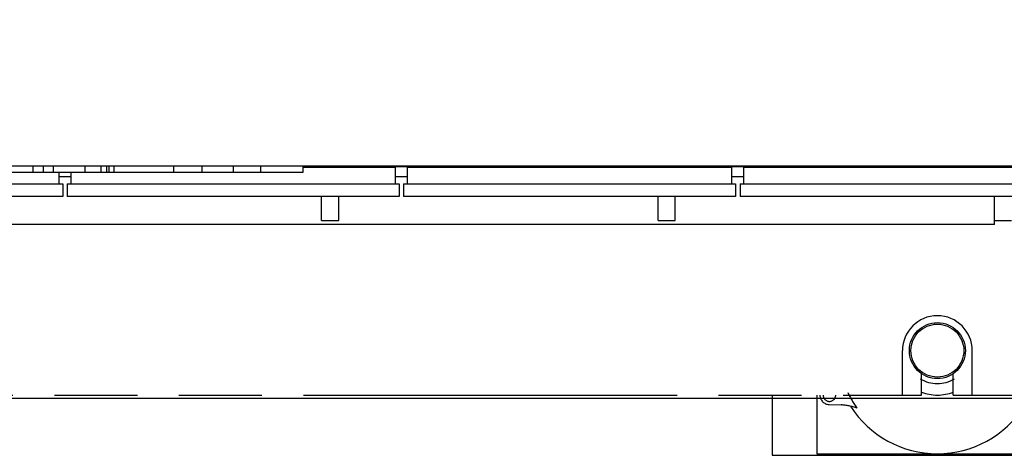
# Model space of a CAD drawing. Header units: millimetres. Extents: x 0 to 1189, y 0 to 841.
# Tile 51 of 103: x 819 to 896, y 192 to 226. Entities that reach past the tile are written whole.
import ezdxf
from ezdxf.enums import TextEntityAlignment as Align

# ---------------------------------------------------------------- set-up
doc = ezdxf.new("R2010")
doc.units = ezdxf.units.MM
doc.header["$LTSCALE"] = 65.395
doc.linetypes.add('PHANTOM', pattern=[0.8, 0.45, -0.05, 0.1, -0.05, 0.1, -0.05])
doc.layers.get('0').update_dxf_attribs({"linetype": 'CONTINUOUS'})
for name, color, linetype in [('1937_111000_09_SIMPLE1_D_ABL646', 7, 'CONTINUOUS'), ('1937_111000_09_SIMPLE1_T1_D_PBL647', 7, 'CONTINUOUS'), ('1937_111200_09_SIMPLE1_B_ABL650', 7, 'CONTINUOUS'), ('1937_111200_09_SIMPLE1_T7_B_PBL718', 7, 'CONTINUOUS'), ('1937_111200_09_SIMPLE1_T7_B_PBL723', 7, 'CONTINUOUS'), ('1937_111200_09_SIMPLE1_T7_B_PBL724', 7, 'CONTINUOUS'), ('1937_111200_09_SIMPLE1_T7_B_PBL725', 7, 'CONTINUOUS'), ('32067_000000_TLKGS_MARKETING_ABL629', 7, 'CONTINUOUS'), ('32067_030000_TLKGS_V_ABL640', 7, 'CONTINUOUS'), ('32067_100000_TLKGS_V_ABL641', 7, 'CONTINUOUS'), ('32067_152000_01_SIMPLE1_T1_X_PBL643', 7, 'CONTINUOUS'), ('32067_152000_01_SIMPLE1_T2_X_PBL698', 7, 'CONTINUOUS'), ('32067_152000_01_SIMPLE1_X_ABL642', 7, 'CONTINUOUS'), ('32067_171000_01_SIMPLE1_T1_X_PBL673', 7, 'CONTINUOUS'), ('32067_171000_01_SIMPLE1_X_ABL668', 7, 'CONTINUOUS'), ('32067_300000_TLKGS_V_ABL653', 7, 'CONTINUOUS'), ('32067_390200_01_SIMPLE1_T1_X_PBL655', 7, 'CONTINUOUS'), ('32067_390200_01_SIMPLE1_X_ABL654', 7, 'CONTINUOUS'), ('top_7_VBL628', 7, 'CONTINUOUS')]:
    doc.layers.add(name, color=color, linetype=linetype)
doc.styles.get("Standard").update_dxf_attribs({"font": 'txt', "width": 0.6})
doc.dimstyles.new('DIMSTYLE_2', dxfattribs={"dimtxt": 3.5, "dimasz": 3.5, "dimexe": 1.8, "dimexo": 0, "dimgap": 0.875, "dimtad": 1, "dimdec": 0, "dimlfac": 20, "dimdsep": 46, "dimtxsty": 'Standard', "dimblk": '_FILLED', "dimblk1": '_FILLED', "dimblk2": '_FILLED', "dimcen": 0.09, "dimadec": 0, "dimazin": 0, "dimtp": 2, "dimtm": 2, "dimtfac": 1, "dimtdec": 0, "dimtofl": 0, "dimtmove": 0, "dimatfit": 3, "dimldrblk": '_FILLED', "dimfxl": 1, "dimtolj": 1, "dimarcsym": 0})

# ---------------------------------------------------------------- blocks, each defined once
blk = doc.blocks.new('_FILLED')
at = {"color": 0, "linetype": 'ByBlock'}
blk.add_solid([(0, 0), (-1, 0.167), (-1, -0.167)], dxfattribs=at)
blk = doc.blocks.new('*D2')
at = {"color": 2, "linetype": 'Continuous'}
for p, q in [((940.557, 305.65), (695.6, 305.65)), ((697.4, 305.65), (697.4, 250.94)), ((697.4, 196.231), (697.4, 250.94)), ((924.363, 196.231), (695.6, 196.231))]:
    blk.add_line(p, q, dxfattribs=at)
at = {"color": 2, "linetype": 'Continuous', "xscale": 3.5, "yscale": 3.5, "zscale": 3.5}
for p, rotation in [((697.4, 305.65), 90), ((697.4, 196.231), 270)]:
    blk.add_blockref('_FILLED', p, dxfattribs=dict(at, rotation=rotation))
at = {"color": 2, "linetype": 'Continuous', "width": 0.636905}
blk.add_text('2188', height=3.5, rotation=90, dxfattribs=at).set_placement((696.525, 250.94), align=Align.CENTER)
blk = doc.blocks.new('32067_152000_01_SIMPLE1_T1_X_PBL643', base_point=(821.2, 250))
at = {"layer": '32067_152000_01_SIMPLE1_T1_X_PBL643', "color": 8, "linetype": 'PHANTOM'}
for p, q in [((888.25, 196.5), (888.25, 200)), ((893.75, 196.5), (893.75, 200)), ((889.75, 196.5), (889.75, 198.19)), ((892.25, 196.5), (892.25, 198.19)), ((788.75, 196.5), (889.75, 196.5)), ((892.25, 196.5), (906.325, 196.5))]:
    blk.add_line(p, q, dxfattribs=at)
blk.add_arc((891, 200), 2.75, 0, 180, dxfattribs=at)
blk = doc.blocks.new('32067_152000_01_SIMPLE1_T2_X_PBL698', base_point=(891, 196.979))
at = {"layer": '32067_152000_01_SIMPLE1_T2_X_PBL698', "color": 8, "linetype": 'PHANTOM'}
for p, q in [((878, 196.5), (878, 191.75)), ((881.5, 196.5), (881.5, 191.875)), ((900.5, 191.875), (900.5, 196.5)), ((904, 191.75), (904, 196.5)), ((882.479, 195.75), (883.424, 195.724)), ((898.576, 195.724), (899.521, 195.75)), ((878, 191.75), (904, 191.75)), ((881.5, 191.875), (900.5, 191.875))]:
    blk.add_line(p, q, dxfattribs=at)
for radius in [2.207, 2.085]:
    blk.add_circle((891, 200), radius, dxfattribs=at)
for centre, radius, start, end in [((891, 200), 2.598, 238.92146, 301.07854), ((882.5, 196.5), 0.75, 179.99137, 268.382), ((882.5, 196.5), 0.5, 180, 360), ((891, 200), 7.788, 205.00497, 215.71532), ((891, 200), 3.5, 249.01327, 290.98673), ((891, 200), 7.788, 324.28468, 334.99503), ((899.5, 196.5), 0.5, 180, 360), ((899.5, 196.5), 0.75, 271.618, 0.00863), ((883.325, 192.225), 3.5, 67.28581, 88.382), ((891, 200), 8.125, 212.57357, 327.42643), ((898.675, 192.225), 3.5, 91.618, 112.71419)]:
    blk.add_arc(centre, radius, start, end, dxfattribs=at)
blk = doc.blocks.new('32067_152000_01_SIMPLE1_X_ABL642', base_point=(821.2, 250))
at = {"layer": '32067_152000_01_SIMPLE1_T1_X_PBL643'}
blk.add_blockref('32067_152000_01_SIMPLE1_T1_X_PBL643', (821.2, 250), dxfattribs=at)
at = {"layer": '32067_152000_01_SIMPLE1_T2_X_PBL698'}
blk.add_blockref('32067_152000_01_SIMPLE1_T2_X_PBL698', (891, 196.979), dxfattribs=at)
blk = doc.blocks.new('1937_111000_09_SIMPLE1_T1_D_PBL647', base_point=(817.95, 248.521))
at = {"layer": '1937_111000_09_SIMPLE1_T1_D_PBL647', "color": 7, "linetype": 'Continuous'}
blk.add_line((841.022, 214.5), (903.4, 214.5), dxfattribs=at)
for centre, start, end in [((845.5, 215), 214.63949, 218.51591), ((845.5, 215), 321.48409, 325.36051), ((856, 215), 214.63949, 218.51591), ((856, 215), 321.48409, 325.36051), ((866.5, 215), 214.63949, 218.51591), ((866.5, 215), 321.48409, 325.36051), ((872, 215), 214.63949, 218.51591), ((872, 215), 321.48409, 325.36051), ((882.5, 215), 214.63949, 218.51591), ((882.5, 215), 321.48409, 325.36051), ((893, 215), 214.63949, 218.51591), ((893, 215), 321.48409, 325.36051)]:
    blk.add_arc(centre, 0.875, start, end, dxfattribs=at)
blk = doc.blocks.new('1937_111000_09_SIMPLE1_D_ABL646', base_point=(817.95, 248.521))
at = {"layer": '1937_111000_09_SIMPLE1_T1_D_PBL647'}
blk.add_blockref('1937_111000_09_SIMPLE1_T1_D_PBL647', (817.95, 248.521), dxfattribs=at)
blk = doc.blocks.new('1937_111200_09_SIMPLE1_T7_B_PBL718', base_point=(809.042, 213.3))
at = {"layer": '1937_111200_09_SIMPLE1_T7_B_PBL718', "color": 7, "linetype": 'Continuous'}
for p, q in [((796.267, 213.15), (796.267, 214.45)), ((796.267, 214.45), (815.524, 214.45)), ((821.817, 213.15), (821.817, 214.05)), ((795.967, 213.15), (795.967, 212.15)), ((795.967, 213.15), (822.117, 213.15)), ((822.117, 213.15), (822.117, 212.15)), ((822.117, 212.15), (795.967, 212.15))]:
    blk.add_line(p, q, dxfattribs=at)
blk = doc.blocks.new('1937_111200_09_SIMPLE1_T7_B_PBL723', base_point=(888.53, 213.3))
at = {"layer": '1937_111200_09_SIMPLE1_T7_B_PBL723', "color": 7, "linetype": 'Continuous'}
for p, q in [((875.755, 214.45), (901.305, 214.45)), ((875.755, 213.15), (875.755, 214.45)), ((901.305, 213.15), (901.305, 214.45)), ((875.455, 213.15), (901.605, 213.15)), ((875.455, 213.15), (875.455, 212.15)), ((901.605, 213.15), (901.605, 212.15)), ((901.605, 212.15), (875.455, 212.15))]:
    blk.add_line(p, q, dxfattribs=at)
blk = doc.blocks.new('1937_111200_09_SIMPLE1_T7_B_PBL724', base_point=(862.034, 213.3))
at = {"layer": '1937_111200_09_SIMPLE1_T7_B_PBL724', "color": 7, "linetype": 'Continuous'}
for p, q in [((849.259, 214.45), (874.809, 214.45)), ((849.259, 213.15), (849.259, 214.45)), ((874.809, 213.15), (874.809, 214.45)), ((848.959, 213.15), (875.109, 213.15)), ((848.959, 213.15), (848.959, 212.15)), ((875.109, 213.15), (875.109, 212.15)), ((875.109, 212.15), (848.959, 212.15))]:
    blk.add_line(p, q, dxfattribs=at)
blk = doc.blocks.new('1937_111200_09_SIMPLE1_T7_B_PBL725', base_point=(835.538, 213.3))
at = {"layer": '1937_111200_09_SIMPLE1_T7_B_PBL725', "color": 7, "linetype": 'Continuous'}
for p, q in [((841.022, 214.45), (848.313, 214.45)), ((848.313, 213.15), (848.313, 214.45)), ((822.763, 213.15), (822.763, 214.05)), ((822.463, 213.15), (848.613, 213.15)), ((822.463, 213.15), (822.463, 212.15)), ((848.613, 213.15), (848.613, 212.15)), ((848.613, 212.15), (822.463, 212.15))]:
    blk.add_line(p, q, dxfattribs=at)
blk = doc.blocks.new('1937_111200_09_SIMPLE1_B_ABL650', base_point=(818.7, 242.039))
at = {"layer": '1937_111200_09_SIMPLE1_T7_B_PBL718'}
blk.add_blockref('1937_111200_09_SIMPLE1_T7_B_PBL718', (809.042, 213.3), dxfattribs=at)
at = {"layer": '1937_111200_09_SIMPLE1_T7_B_PBL723'}
blk.add_blockref('1937_111200_09_SIMPLE1_T7_B_PBL723', (888.53, 213.3), dxfattribs=at)
at = {"layer": '1937_111200_09_SIMPLE1_T7_B_PBL724'}
blk.add_blockref('1937_111200_09_SIMPLE1_T7_B_PBL724', (862.034, 213.3), dxfattribs=at)
at = {"layer": '1937_111200_09_SIMPLE1_T7_B_PBL725'}
blk.add_blockref('1937_111200_09_SIMPLE1_T7_B_PBL725', (835.538, 213.3), dxfattribs=at)
blk = doc.blocks.new('32067_171000_01_SIMPLE1_T1_X_PBL673', base_point=(818.9, 227.608))
at = {"layer": '32067_171000_01_SIMPLE1_T1_X_PBL673', "color": 7, "linetype": 'Continuous'}
for p, q in [((902.3, 214.55), (735.5, 214.55)), ((819.754, 214.55), (819.754, 214.05)), ((820.56, 214.55), (820.56, 214.05)), ((821.365, 214.55), (821.365, 214.05)), ((823.849, 214.55), (823.849, 214.05)), ((825.099, 214.55), (825.099, 214.05)), ((825.559, 214.55), (825.559, 214.05)), ((825.742, 214.55), (825.742, 214.05)), ((826.135, 214.55), (826.135, 214.05)), ((830.822, 214.55), (830.822, 214.05)), ((833.065, 214.55), (833.065, 214.05)), ((835.533, 214.55), (835.533, 214.05)), ((837.693, 214.55), (837.693, 214.05)), ((841.022, 214.55), (841.022, 214.05)), ((841.022, 214.05), (815.524, 214.05))]:
    blk.add_line(p, q, dxfattribs=at)
blk = doc.blocks.new('32067_171000_01_SIMPLE1_X_ABL668', base_point=(818.134, 227.608))
at = {"layer": '32067_171000_01_SIMPLE1_T1_X_PBL673'}
blk.add_blockref('32067_171000_01_SIMPLE1_T1_X_PBL673', (818.9, 227.608), dxfattribs=at)
blk = doc.blocks.new('32067_100000_TLKGS_V_ABL641', base_point=(821.2, 250))
at = {"layer": '1937_111000_09_SIMPLE1_D_ABL646'}
blk.add_blockref('1937_111000_09_SIMPLE1_D_ABL646', (817.95, 248.521), dxfattribs=at)
at = {"layer": '1937_111200_09_SIMPLE1_B_ABL650'}
blk.add_blockref('1937_111200_09_SIMPLE1_B_ABL650', (818.7, 242.039), dxfattribs=at)
at = {"layer": '32067_152000_01_SIMPLE1_X_ABL642'}
blk.add_blockref('32067_152000_01_SIMPLE1_X_ABL642', (821.2, 250), dxfattribs=at)
at = {"layer": '32067_171000_01_SIMPLE1_X_ABL668'}
blk.add_blockref('32067_171000_01_SIMPLE1_X_ABL668', (818.134, 227.608), dxfattribs=at)
blk = doc.blocks.new('32067_390200_01_SIMPLE1_T1_X_PBL655', base_point=(808.128, 246.05))
at = {"layer": '32067_390200_01_SIMPLE1_T1_X_PBL655', "color": 7, "linetype": 'Continuous'}
for p, q in [((842.5, 214.45), (842.5, 214.5)), ((843.85, 214.45), (843.85, 214.5)), ((869, 214.45), (869, 214.5)), ((870.35, 214.45), (870.35, 214.5)), ((895.5, 214.45), (895.5, 214.5)), ((822.763, 213.7), (821.817, 213.7)), ((849.259, 213.7), (848.313, 213.7)), ((875.755, 213.7), (874.809, 213.7)), ((842.5, 210.25), (842.5, 212.15)), ((843.85, 210.25), (843.85, 212.15)), ((869, 210.25), (869, 212.15)), ((870.35, 210.25), (870.35, 212.15)), ((895.5, 209.95), (895.5, 212.15)), ((842.5, 210.25), (843.85, 210.25)), ((869, 210.25), (870.35, 210.25)), ((895.5, 210.25), (896.85, 210.25)), ((895.5, 209.95), (747.875, 209.95))]:
    blk.add_line(p, q, dxfattribs=at)
blk = doc.blocks.new('32067_390200_01_SIMPLE1_X_ABL654', base_point=(808.1275, 246.05))
at = {"layer": '32067_390200_01_SIMPLE1_T1_X_PBL655'}
blk.add_blockref('32067_390200_01_SIMPLE1_T1_X_PBL655', (808.1275, 246.05), dxfattribs=at)
blk = doc.blocks.new('32067_300000_TLKGS_V_ABL653', base_point=(815.002, 255.705))
at = {"layer": '32067_390200_01_SIMPLE1_X_ABL654'}
blk.add_blockref('32067_390200_01_SIMPLE1_X_ABL654', (808.128, 246.05), dxfattribs=at)
blk = doc.blocks.new('32067_030000_TLKGS_V_ABL640', base_point=(848.501, 250))
at = {"layer": '32067_100000_TLKGS_V_ABL641'}
blk.add_blockref('32067_100000_TLKGS_V_ABL641', (821.2, 250), dxfattribs=at)
at = {"layer": '32067_300000_TLKGS_V_ABL653'}
blk.add_blockref('32067_300000_TLKGS_V_ABL653', (815.002, 255.705), dxfattribs=at)
blk = doc.blocks.new('32067_000000_TLKGS_MARKETING_ABL629', base_point=(846.534, 250))
at = {"layer": '32067_030000_TLKGS_V_ABL640'}
blk.add_blockref('32067_030000_TLKGS_V_ABL640', (848.501, 250), dxfattribs=at)
blk = doc.blocks.new('TOP_7_VBL628', base_point=(850.813, 250))
at = {"layer": '32067_000000_TLKGS_MARKETING_ABL629'}
blk.add_blockref('32067_000000_TLKGS_MARKETING_ABL629', (846.534, 250), dxfattribs=at)

msp = doc.modelspace()

# ---------------------------------------------------------------- block references
at = {"layer": 'top_7_VBL628'}
msp.add_blockref('TOP_7_VBL628', (850.81287, 250), dxfattribs=at)

# ---------------------------------------------------------------- dimensions: what is measured, and where the dimension line sits
at = {"color": 2, "linetype": 'Continuous'}
dim = msp.add_linear_dim(base=(697.4, 196.23085), p1=(940.55726, 305.65), p2=(924.36266, 196.23085), angle=270, dimstyle='DIMSTYLE_2', dxfattribs=at)
dim.commit()
dim.dimension.update_dxf_attribs({"geometry": '*D2', "text_midpoint": (697.4, 250.60709), "dimtype": 160})

doc.saveas('drawing.dxf')
